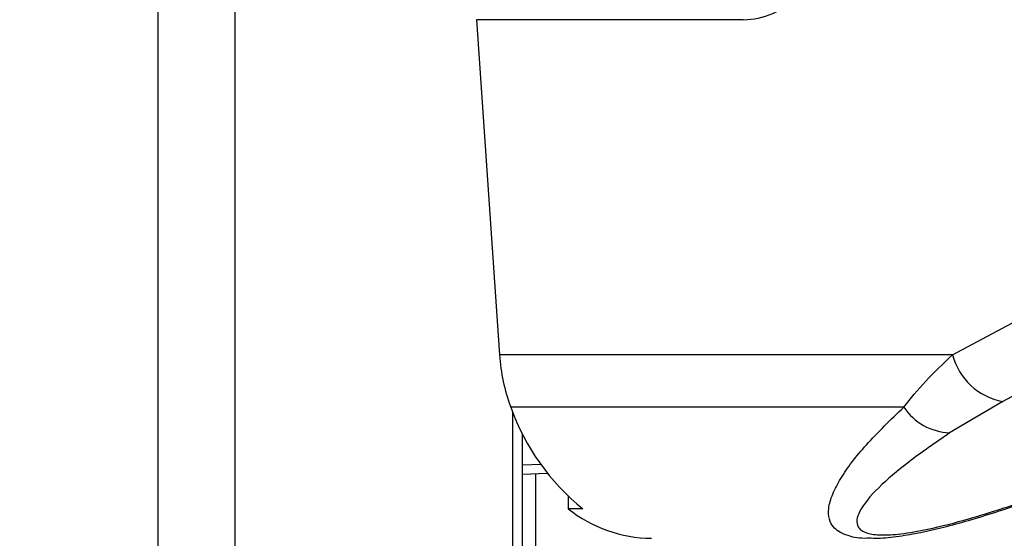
# Paper-space layout '3M DUO In Ground Anchor' of a CAD drawing. Header units: millimetres. Extents: x 10 to 10335, y 20 to 7920.
# Tile 30 of 116: x 3616 to 3687, y 2772 to 2809. Entities that reach past the tile are written whole.
import ezdxf

# ---------------------------------------------------------------- set-up
doc = ezdxf.new("R2010")
doc.units = ezdxf.units.MM
doc.layers.add('COMPONENT_GEOMETRY', color=7, linetype='Continuous')
doc.styles.add('SLDTEXTSTYLE0', font='TXT', dxfattribs={"width": 0.75})
doc.dimstyles.new('SLDDIMSTYLE1', dxfattribs={"dimtxt": 75, "dimasz": 3.302, "dimexe": 0, "dimexo": 0.0625, "dimgap": 18.75, "dimtad": 0, "dimtih": 1, "dimtoh": 1, "dimdec": 0, "dimrnd": 1e-09, "dimzin": 12, "dimdsep": 46, "dimtxsty": 'SLDTEXTSTYLE0', "dimsah": 1, "dimcen": 0.09, "dimadec": 0, "dimazin": 3, "dimtfac": 1, "dimtdec": 0, "dimtofl": 0, "dimtmove": 0, "dimatfit": 3, "dimfxl": 1, "dimfrac": 2, "dimtolj": 1, "dimtzin": 12, "dimarcsym": 0})

# ---------------------------------------------------------------- blocks, each defined once
blk = doc.blocks.new('_D_22')
at = {"layer": 'COMPONENT_GEOMETRY', "color": 7}
for p, q in [((639.005, 3169.172), (6134.314, 3169.172)), ((6131.139, 3169.172), (6131.139, 2114.817)), ((6131.139, 941.399), (6131.139, 1995.754)), ((3715.959, 941.399), (6134.314, 941.399))]:
    blk.add_line(p, q, dxfattribs=at)
for points in [[(6131.139, 3169.172), (6130.631, 3165.87), (6131.647, 3165.87)], [(6131.139, 941.399), (6131.647, 944.701), (6130.631, 944.701)]]:
    blk.add_solid(points, dxfattribs=at)
at = {"layer": 'COMPONENT_GEOMETRY', "color": 7, "insert": (6020.306, 2092.434), "char_height": 75, "attachment_point": 1, "style": 'SLDTEXTSTYLE0'}
blk.add_mtext('2228', dxfattribs=at)

psp = doc.layouts.new('3M DUO In Ground Anchor')

# ---------------------------------------------------------------- linework, layer by layer
at = {"color": 8, "linetype": 'Continuous', "lineweight": 25}
for p, q in [((3625.677, 977.899), (3625.677, 3851.899)), ((3631.215, 3851.899), (3631.215, 977.899)), ((3651.265, 977.899), (3651.265, 2781.039)), ((3653.297, 2777.252), (3651.957, 2777.204)), ((3651.957, 2776.561), (3653.756, 2776.63)), ((3652.903, 2776.596), (3652.903, 977.899))]:
    psp.add_line(p, q, dxfattribs=at)
at = {"color": 7, "linetype": 'Continuous', "lineweight": 25}
for p, q in [((3648.656, 2809.383), (3650.31, 2785.181)), ((3667.889, 2809.383), (3648.656, 2809.383)), ((3682.986, 2785.181), (3694.783, 2791.514)), ((3682.986, 2785.181), (3650.31, 2785.181)), ((3686.609, 2781.813), (3682.783, 2779.549)), ((3679.475, 2781.409), (3651.12, 2781.409)), ((3651.957, 977.899), (3651.957, 2779.503)), ((3651.957, 2776.56), (3653.757, 2776.629)), ((3655.26, 2774.965), (3655.26, 2774.065)), ((3656.321, 2774.065), (3655.26, 2774.065))]:
    psp.add_line(p, q, dxfattribs=at)
at = {"color": 7, "linetype": 'Continuous', "lineweight": 25, "flags": 128}
psp.add_lwpolyline([(3698.399, 2788.146), (3693.281, 2785.397), (3686.609, 2781.813)], dxfattribs=at)
at = {"color": 7, "linetype": 'Continuous', "lineweight": 25}
for centre, radius, start, end in [((3663.468, 2786.033), 13.185, 183.70366, 200.53276), ((3687.459, 2786.361), 4.626, 194.76788, 259.41574), ((3666.63, 2786.878), 16.446, 199.42571, 231.18092), ((3682.949, 2783.716), 4.17, 213.5904, 267.72662), ((3661.414, 2781.87), 9.94, 231.74521, 269.1706)]:
    psp.add_arc(centre, radius, start, end, dxfattribs=at)
psp.add_ellipse((3667.172, 2819.883), major_axis=(-1.416, 10.453), ratio=0.700621, start_param=3.046978, end_param=3.63786, dxfattribs=at)
for points, knots in [([(3679.475, 2781.409), (3679.974, 2782.029), (3680.977, 2783.278), (3682.313, 2784.544), (3682.986, 2785.181)], [0, 0, 0, 0, 0.496617, 1, 1, 1, 1]), ([(3682.783, 2779.549), (3681.763, 2778.842), (3679.831, 2777.503), (3677.544, 2775.573), (3676.376, 2774.176), (3676.047, 2773.254), (3676.13, 2772.7), (3676.664, 2772.294), (3677.778, 2772.136), (3679.299, 2772.229), (3681.494, 2772.618), (3683.959, 2773.264), (3686.43, 2774.027), (3689.332, 2775.014), (3692.817, 2776.312), (3696.78, 2777.918), (3699.274, 2779.006), (3700.521, 2779.549)], [0, 0, 0, 0, 0.120044, 0.2271718, 0.3338359, 0.3739226, 0.4139052, 0.4609803, 0.4957187, 0.5304593, 0.571625, 0.6316941, 0.6777421, 0.7238544, 0.8156716, 0.9078708, 1, 1, 1, 1]), ([(3677.119, 2771.955), (3677.339, 2771.951), (3678.033, 2771.939), (3679.3, 2772.101), (3680.914, 2772.39), (3682.616, 2772.795), (3684.447, 2773.305), (3686.44, 2773.925), (3688.676, 2774.679), (3691.175, 2775.584), (3693.929, 2776.649), (3696.936, 2777.88), (3699.337, 2778.893), (3700.706, 2779.506), (3701.012, 2779.643)], [0, 0, 0, 0, 0.029277, 0.092774, 0.154214, 0.218204, 0.287709, 0.365064, 0.451634, 0.555865, 0.673588, 0.803736, 0.956052, 1, 1, 1, 1])]:
    psp.add_open_spline(points, degree=3, knots=knots, dxfattribs=at)
at = {"color": 8, "linetype": 'Continuous', "lineweight": 25}
psp.add_open_spline([(3677.119, 2771.95), (3677.025, 2771.944), (3676.351, 2771.897), (3675.339, 2772.102), (3674.426, 2772.584), (3674.051, 2773.306), (3674.015, 2774.135), (3674.302, 2775.124), (3675.103, 2776.644), (3676.709, 2778.739), (3678.531, 2780.497), (3679.475, 2781.409)], degree=3, knots=[0, 0, 0, 0, 0.0125651, 0.0909155, 0.1933021, 0.2746553, 0.3579739, 0.4593623, 0.5619937, 0.7729686, 1, 1, 1, 1], dxfattribs=at)

# ---------------------------------------------------------------- dimensions: what is measured, and where the dimension line sits
at = {"layer": 'COMPONENT_GEOMETRY', "color": 7}
dim = psp.add_linear_dim(base=(6131.139, 941.399), p1=(637.735, 3169.172), p2=(3714.689, 941.399), angle=90, dimstyle='SLDDIMSTYLE1', dxfattribs=at)
dim.commit()
dim.dimension.update_dxf_attribs({"geometry": '_D_22', "text_midpoint": (6131.139, 2055.285), "dimtype": 160})

doc.saveas('drawing.dxf')
